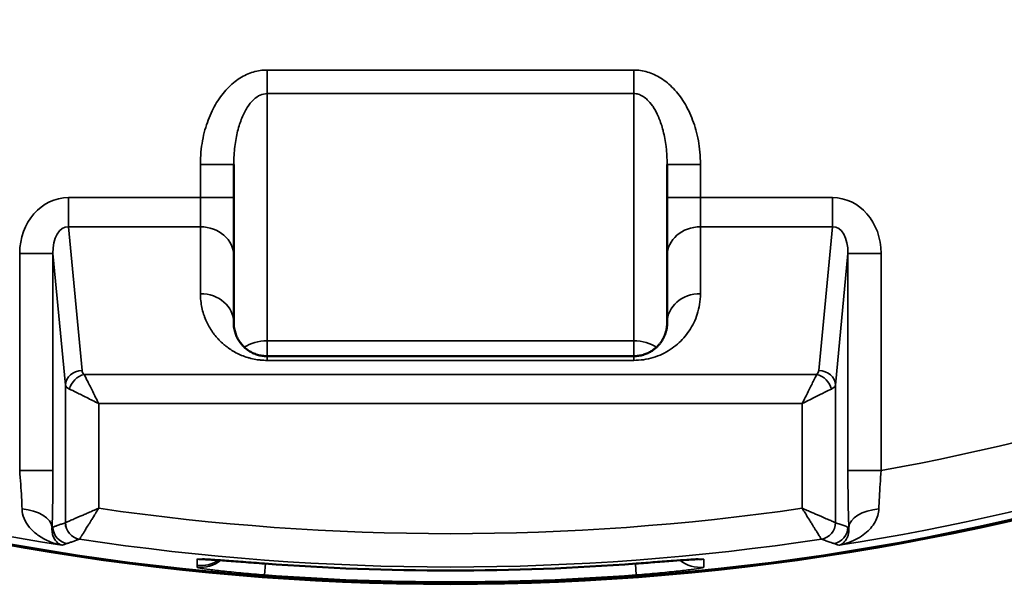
# Model space of a CAD drawing. Header units: millimetres. Extents: x 40 to 2195, y 40 to 1687.
# Tile 104 of 185: x 911 to 941, y 1337 to 1354. Entities that reach past the tile are written whole.
import ezdxf

# ---------------------------------------------------------------- set-up
doc = ezdxf.new("R2010")
doc.units = ezdxf.units.MM
doc.header["$LTSCALE"] = 8
for name, color, linetype, lineweight in [('Dimension (ISO)', 7, 'Continuous', 25), ('Visible (ISO)', 7, 'Continuous', 50), ('Visible Narrow (ISO)', 7, 'Continuous', 35)]:
    doc.layers.add(name, color=color, linetype=linetype, lineweight=lineweight)
doc.styles.add('Note Text (ANSI)', font='tahoma.ttf')
doc.dimstyles.new('Default (ISO)', dxfattribs={"dimscale": 8, "dimtxt": 1, "dimasz": 2.5, "dimexe": 3.175, "dimexo": 0, "dimgap": 0.762, "dimtad": 1, "dimrnd": 1e-08, "dimzin": 0, "dimdsep": 46, "dimtxsty": 'Note Text (ANSI)', "dimcen": 0.09, "dimdle": 10, "dimclrd": 1, "dimclre": 1, "dimclrt": 1, "dimazin": 0, "dimtfac": 3.5052, "dimtmove": 0, "dimatfit": 3, "dimfxl": 1, "dimtolj": 1, "dimtzin": 0, "dimlwd": -1, "dimlwe": -1, "dimarcsym": 0})

# ---------------------------------------------------------------- blocks, each defined once
blk = doc.blocks.new('*D21')
at = {"layer": 'Defpoints', "color": 0, "transparency": 16777216}
for p in [(917.958, 1414.332), (929.955, 1409.323)]:
    blk.add_point(p, dxfattribs=at)
at = {"layer": 'Dimension (ISO)', "color": 1, "transparency": 16777216}
for p, q in [((899.502, 1422.037), (881.046, 1429.743)), ((917.958, 1414.332), (929.955, 1409.323)), ((948.411, 1401.618), (1182.319, 1303.959))]:
    blk.add_line(p, q, dxfattribs=at)
for points in [[(900.786, 1425.113), (898.218, 1418.961), (917.958, 1414.332)], [(949.695, 1404.694), (947.126, 1398.542), (929.955, 1409.323)]]:
    blk.add_solid(points, dxfattribs=at)
at = {"layer": 'Dimension (ISO)', "color": 1, "transparency": 16777216, "insert": (1075.448, 1366.526), "char_height": 8, "attachment_point": 1, "rotation": 337.3392, "style": 'Note Text (ANSI)'}
blk.add_mtext('\\A1;∅13.00 mm [∅0.512 in]', dxfattribs=at)

msp = doc.modelspace()

# ---------------------------------------------------------------- linework, layer by layer
at = {"layer": 'Visible (ISO)'}
for p, q in [((916.478, 1349.827), (916.478, 1349.827)), ((917.476, 1349.827), (917.476, 1349.827)), ((930.437, 1349.827), (930.437, 1349.827)), ((931.435, 1349.827), (931.435, 1349.827)), ((917.456, 1349.413), (917.456, 1348.416)), ((930.456, 1348.416), (930.456, 1349.413)), ((917.456, 1348.416), (917.456, 1346.667)), ((930.456, 1346.667), (930.456, 1348.416)), ((917.456, 1346.667), (917.456, 1344.661)), ((930.456, 1344.661), (930.456, 1346.667)), ((918.456, 1343.661), (929.456, 1343.661))]:
    msp.add_line(p, q, dxfattribs=at)
for centre, radius, start, end in [((923.956, 1411.827), 75, 193.4934, 346.5066), ((923.956, 1411.827), 74.974, 193.4982, 346.5018), ((923.956, 1411.828), 67.697, 263.87655, 263.87663), ((923.956, 1411.831), 67.701, 276.12337, 276.12346), ((924.106, 1412.804), 71.238, 261.30068, 261.30069), ((923.991, 1411.604), 70.024, 278.69928, 278.69929), ((923.956, 1411.827), 74.594, 265.71403, 274.28597)]:
    msp.add_arc(centre, radius, start, end, dxfattribs=at)
msp.add_open_spline([(917.456, 1344.661), (917.456, 1344.605), (917.466, 1344.497), (917.502, 1344.351), (917.556, 1344.219), (917.624, 1344.1), (917.707, 1343.995), (917.802, 1343.901), (917.909, 1343.82), (918.029, 1343.753), (918.164, 1343.701), (918.31, 1343.668), (918.407, 1343.661), (918.456, 1343.661)], degree=3, dxfattribs=at)
for points, knots in [([(929.456, 1343.661), (929.505, 1343.661), (929.553, 1343.664), (929.602, 1343.671), (929.651, 1343.678), (929.7, 1343.69), (929.747, 1343.704), (929.751, 1343.705), (929.755, 1343.706), (929.759, 1343.708), (929.802, 1343.721), (929.843, 1343.737), (929.882, 1343.756), (929.889, 1343.759), (929.896, 1343.762), (929.902, 1343.766), (929.938, 1343.783), (929.971, 1343.802), (930.003, 1343.823), (930.012, 1343.829), (930.021, 1343.835), (930.03, 1343.842), (930.058, 1343.861), (930.085, 1343.883), (930.111, 1343.905), (930.122, 1343.914), (930.132, 1343.924), (930.143, 1343.933), (930.165, 1343.954), (930.186, 1343.976), (930.206, 1343.999), (930.218, 1344.012), (930.229, 1344.026), (930.24, 1344.039), (930.257, 1344.061), (930.273, 1344.082), (930.288, 1344.105), (930.3, 1344.123), (930.311, 1344.141), (930.322, 1344.159), (930.334, 1344.18), (930.345, 1344.202), (930.356, 1344.224), (930.367, 1344.247), (930.377, 1344.27), (930.387, 1344.294), (930.395, 1344.314), (930.402, 1344.335), (930.409, 1344.356), (930.418, 1344.384), (930.426, 1344.414), (930.433, 1344.445), (930.437, 1344.463), (930.441, 1344.482), (930.444, 1344.501), (930.449, 1344.537), (930.453, 1344.573), (930.455, 1344.612), (930.456, 1344.628), (930.456, 1344.644), (930.456, 1344.661)], [0.0000186, 0.0000186, 0.0000186, 0.0000186, 0.0909091, 0.0909091, 0.0909091, 0.1818182, 0.1818182, 0.1818182, 0.1893257, 0.1893257, 0.1893257, 0.2727273, 0.2727273, 0.2727273, 0.2873207, 0.2873207, 0.2873207, 0.3636364, 0.3636364, 0.3636364, 0.3852635, 0.3852635, 0.3852635, 0.4545455, 0.4545455, 0.4545455, 0.4832446, 0.4832446, 0.4832446, 0.5454545, 0.5454545, 0.5454545, 0.5811928, 0.5811928, 0.5811928, 0.6363636, 0.6363636, 0.6363636, 0.6791186, 0.6791186, 0.6791186, 0.7272727, 0.7272727, 0.7272727, 0.7770607, 0.7770607, 0.7770607, 0.8181818, 0.8181818, 0.8181818, 0.8750175, 0.8750175, 0.8750175, 0.9090909, 0.9090909, 0.9090909, 0.9728903, 0.9728903, 0.9728903, 1, 1, 1, 1]), ([(918.382, 1337.442), (918.165, 1337.458), (917.946, 1337.475), (917.54, 1337.505), (917.347, 1337.52), (917.013, 1337.544), (916.865, 1337.554), (916.699, 1337.564), (916.652, 1337.566), (916.581, 1337.569), (916.554, 1337.57), (916.527, 1337.571), (916.52, 1337.571), (916.52, 1337.571)], [0, 0, 0, 0, 0.0650718, 0.0650718, 0.128969, 0.128969, 0.1916968, 0.1916968, 0.2208081, 0.2208081, 0.2468876, 0.2468876, 0.2629594, 0.2629594, 0.2629594, 0.2629594]), ([(931.392, 1337.571), (931.392, 1337.571), (931.392, 1337.571), (931.391, 1337.571), (931.382, 1337.571), (931.348, 1337.57), (931.314, 1337.569), (931.213, 1337.564), (931.134, 1337.559), (930.927, 1337.545), (930.789, 1337.536), (930.471, 1337.513), (930.284, 1337.499), (929.91, 1337.471), (929.72, 1337.456), (929.531, 1337.442)], [0.1723638, 0.1723638, 0.1723638, 0.1723638, 0.174293, 0.174293, 0.1918653, 0.1918653, 0.2206441, 0.2206441, 0.2635852, 0.2635852, 0.3183331, 0.3183331, 0.3787526, 0.3787526, 0.4355283, 0.4355283, 0.4355283, 0.4355283])]:
    msp.add_open_spline(points, degree=3, knots=knots, dxfattribs=at)
at = {"layer": 'Visible Narrow (ISO)'}
for p, q in [((918.456, 1352.242), (918.456, 1351.534)), ((929.456, 1352.242), (918.456, 1352.242)), ((929.456, 1352.242), (929.456, 1351.534)), ((918.456, 1351.534), (918.456, 1344.12)), ((929.456, 1351.534), (918.456, 1351.534)), ((929.456, 1344.12), (929.456, 1351.534)), ((916.456, 1349.413), (917.456, 1349.413)), ((916.456, 1349.413), (916.456, 1348.416)), ((931.456, 1349.413), (930.456, 1349.413)), ((931.456, 1348.416), (931.456, 1349.413)), ((912.5, 1348.416), (916.456, 1348.416)), ((912.5, 1347.542), (912.5, 1348.416)), ((916.456, 1348.416), (917.456, 1348.416)), ((916.456, 1348.416), (916.456, 1347.542)), ((931.456, 1348.416), (930.456, 1348.416)), ((931.456, 1347.542), (931.456, 1348.416)), ((931.456, 1348.416), (935.413, 1348.416)), ((935.413, 1347.542), (935.413, 1348.416)), ((912.5, 1347.542), (916.456, 1347.542)), ((912.906, 1343.233), (912.5, 1347.542)), ((916.456, 1347.542), (916.456, 1345.535)), ((931.456, 1345.535), (931.456, 1347.542)), ((931.456, 1347.542), (935.413, 1347.542)), ((935.413, 1347.542), (935.007, 1343.233)), ((911.036, 1340.233), (911.036, 1346.743)), ((912.034, 1346.743), (911.036, 1346.743)), ((912.407, 1342.796), (912.034, 1346.743)), ((912.034, 1340.233), (912.034, 1346.743)), ((935.878, 1346.743), (935.506, 1342.796)), ((935.878, 1346.743), (936.877, 1346.743)), ((935.878, 1346.743), (935.878, 1340.233)), ((936.877, 1346.743), (936.877, 1340.233)), ((918.456, 1344.12), (918.456, 1343.661)), ((918.456, 1344.12), (929.456, 1344.12)), ((929.456, 1343.661), (929.456, 1344.12)), ((918.456, 1343.535), (918.456, 1343.661)), ((918.456, 1343.535), (929.456, 1343.535)), ((912.968, 1343.113), (934.945, 1343.113)), ((912.407, 1342.796), (912.407, 1338.669)), ((935.506, 1338.669), (935.506, 1342.796)), ((913.405, 1342.239), (913.405, 1339.099)), ((913.405, 1342.239), (934.507, 1342.239)), ((934.507, 1339.099), (934.507, 1342.239)), ((912.034, 1340.233), (911.036, 1340.233)), ((936.881, 1340.233), (935.879, 1340.233)), ((912.034, 1338.537), (912.007, 1338.528)), ((935.906, 1338.528), (935.879, 1338.537)), ((916.355, 1337.57), (916.355, 1337.385)), ((916.355, 1337.385), (916.355, 1337.333)), ((918.382, 1337.443), (918.382, 1337.442)), ((918.382, 1337.101), (918.407, 1337.44)), ((929.506, 1337.438), (929.531, 1337.101)), ((929.531, 1337.443), (929.531, 1337.442)), ((931.558, 1337.333), (931.558, 1337.57))]:
    msp.add_line(p, q, dxfattribs=at)
for centre, radius, start, end in [((923.956, 1411.827), 72.751, 280.23011, 310.45618), ((923.956, 1411.827), 74.75, 229.44234, 261.03244), ((923.956, 1411.827), 74.75, 278.96756, 310.55766), ((923.976, 1411.955), 70.393, 261.3084, 261.30841), ((924.33, 1409.387), 67.794, 278.69156, 278.69157), ((923.956, 1411.827), 73.489, 261.74541, 278.25456), ((923.956, 1411.827), 74.489, 261.41011, 278.58989), ((923.956, 1411.827), 74.593, 265.71403, 274.28597), ((923.956, 1411.827), 74.934, 265.7338, 274.2662)]:
    msp.add_arc(centre, radius, start, end, dxfattribs=at)
for centre, major_axis, ratio, start_param, end_param in [((912.538, 1346.7), (0.161, -1.71), 0.87326, 3.059562, 4.605016), ((935.375, 1346.7), (-0.16, -1.71), 0.873265, 1.677816, 3.223381), ((912.538, 1346.7), (0.079, -0.841), 0.592046, 3.05936, 4.604593), ((916.456, 1346.667), (1, 0), 0.874157, 0, 1.570796), ((931.456, 1346.667), (-1, 0), 0.874157, 4.712389, 6.283185), ((935.375, 1346.7), (-0.079, -0.841), 0.592064, 1.678304, 3.223768), ((916.456, 1344.661), (1, 0), 0.874157, 0, 1.570789), ((931.456, 1344.661), (-1, 0), 0.874157, 4.712389, 6.283185), ((918.456, 1343.413), (1, 0), 0.707107, 1.570796, 2.322113), ((929.456, 1343.413), (-1, 0), 0.707107, 3.96108, 4.712389), ((918.456, 1343.413), (1, 0), 0.707107, 2.65858, 2.658757), ((929.456, 1342.661), (0, 1), 0.000068, 0.000013, 0.507113), ((929.456, 1343.413), (-1, 0), 0.707103, 3.624551, 3.624619), ((912.906, 1342.796), (-0.498, -0.047), 0.873241, 4.630198, 6.175575), ((913.407, 1343.248), (-0.502, 0), 0.554602, 0.051886, 0.505739), ((934.564, 1343.239), (-0.443, -0.014), 0.585782, 2.584277, 3.068745), ((935.007, 1342.796), (0.498, -0.047), 0.873241, 0.10761, 1.652987), ((912.968, 1342.676), (-0.354, -0.354), 0.786317, 4.046027, 5.378748), ((934.945, 1342.676), (-0.354, 0.354), 0.786331, 4.046036, 5.378742), ((913.403, 1342.811), (-0.998, 0), 0.278053, 0.05249, 0.507729), ((934.497, 1342.812), (-1.01, 0.001), 0.276665, 2.637441, 3.089679), ((911.009, 1338.528), (0.999, -0.035), 0.557392, 0.063011, 1.492599), ((936.904, 1338.528), (-0.999, -0.035), 0.557366, 4.790555, 6.220097), ((912.533, 1338.537), (-0.165, 0.472), 0.998462, 1.234753, 2.649813), ((912.905, 1338.668), (0.167, -0.471), 0.998458, 4.372227, 5.792148), ((912.906, 1338.669), (0.326, -0.379), 0.997619, 4.003261, 5.421652), ((935.007, 1338.669), (-0.326, -0.379), 0.997619, 0.861535, 2.279925), ((935.007, 1338.668), (-0.167, -0.471), 0.998458, 0.491037, 1.910958), ((935.379, 1338.537), (0.165, 0.472), 0.998462, 3.633372, 5.048432), ((912.854, 1338.486), (-0.024, -0.312), 0.047408, 0.043377, 0.090314), ((916.456, 1338.564), (-1, 0), 0.999654, 1.468816, 1.675252), ((916.456, 1338.379), (-1, 0), 0.999654, 1.469071, 2.152369), ((916.456, 1338.327), (-1, 0), 0.999654, 1.469191, 2.233736), ((931.456, 1338.327), (1, 0), 0.999654, 4.049494, 4.814043), ((931.456, 1338.564), (1, 0), 0.999654, 4.607946, 4.814369)]:
    msp.add_ellipse(centre, major_axis=major_axis, ratio=ratio, start_param=start_param, end_param=end_param, dxfattribs=at)
for points, knots in [([(918.456, 1352.242), (918.317, 1352.241), (918.041, 1352.201), (917.638, 1352.018), (917.255, 1351.703), (916.933, 1351.281), (916.677, 1350.757), (916.503, 1350.138), (916.456, 1349.665), (916.456, 1349.413)], [0.0000025, 0.0000025, 0.0000025, 0.0000025, 0.1428571, 0.2857143, 0.4285714, 0.5714286, 0.7142857, 0.8571429, 1, 1, 1, 1]), ([(918.456, 1351.534), (918.388, 1351.534), (918.318, 1351.519), (918.25, 1351.489), (918.181, 1351.458), (918.114, 1351.412), (918.049, 1351.35), (917.983, 1351.288), (917.92, 1351.209), (917.861, 1351.117), (917.802, 1351.025), (917.749, 1350.92), (917.7, 1350.801), (917.652, 1350.683), (917.609, 1350.552), (917.574, 1350.409), (917.538, 1350.267), (917.509, 1350.112), (917.488, 1349.946), (917.468, 1349.779), (917.456, 1349.602), (917.456, 1349.413)], [0.0000113, 0.0000113, 0.0000113, 0.0000113, 0.1428571, 0.1428571, 0.1428571, 0.2857143, 0.2857143, 0.2857143, 0.4285714, 0.4285714, 0.4285714, 0.5714286, 0.5714286, 0.5714286, 0.7142857, 0.7142857, 0.7142857, 0.8571429, 0.8571429, 0.8571429, 1, 1, 1, 1]), ([(930.456, 1349.413), (930.456, 1349.594), (930.446, 1349.765), (930.427, 1349.926), (930.426, 1349.933), (930.425, 1349.939), (930.424, 1349.946), (930.404, 1350.112), (930.375, 1350.267), (930.339, 1350.41), (930.338, 1350.415), (930.336, 1350.421), (930.335, 1350.426), (930.3, 1350.563), (930.259, 1350.689), (930.212, 1350.802), (930.207, 1350.816), (930.201, 1350.83), (930.195, 1350.843), (930.151, 1350.945), (930.103, 1351.037), (930.051, 1351.119), (930.04, 1351.136), (930.028, 1351.153), (930.017, 1351.17), (929.968, 1351.24), (929.916, 1351.301), (929.862, 1351.352), (929.845, 1351.369), (929.827, 1351.384), (929.809, 1351.399), (929.76, 1351.438), (929.71, 1351.468), (929.66, 1351.49), (929.637, 1351.5), (929.613, 1351.509), (929.589, 1351.516), (929.545, 1351.528), (929.5, 1351.534), (929.456, 1351.534)], [0.0000003, 0.0000003, 0.0000003, 0.0000003, 0.137249, 0.137249, 0.137249, 0.1428571, 0.1428571, 0.1428571, 0.2857143, 0.2857143, 0.2857143, 0.2911322, 0.2911322, 0.2911322, 0.4285714, 0.4285714, 0.4285714, 0.4450049, 0.4450049, 0.4450049, 0.5714286, 0.5714286, 0.5714286, 0.5987335, 0.5987335, 0.5987335, 0.7142857, 0.7142857, 0.7142857, 0.7529471, 0.7529471, 0.7529471, 0.8571429, 0.8571429, 0.8571429, 0.9068051, 0.9068051, 0.9068051, 1, 1, 1, 1]), ([(916.456, 1345.535), (916.456, 1345.501), (916.457, 1345.467), (916.459, 1345.434), (916.463, 1345.358), (916.471, 1345.284), (916.482, 1345.213), (916.488, 1345.182), (916.493, 1345.151), (916.5, 1345.121), (916.514, 1345.052), (916.532, 1344.985), (916.553, 1344.921), (916.562, 1344.892), (916.572, 1344.864), (916.583, 1344.836), (916.606, 1344.774), (916.631, 1344.714), (916.66, 1344.656), (916.673, 1344.63), (916.686, 1344.604), (916.7, 1344.579), (916.73, 1344.523), (916.762, 1344.47), (916.797, 1344.419), (916.813, 1344.395), (916.829, 1344.371), (916.846, 1344.348), (916.883, 1344.299), (916.921, 1344.252), (916.961, 1344.207), (916.98, 1344.185), (917, 1344.164), (917.02, 1344.144), (917.061, 1344.1), (917.105, 1344.059), (917.151, 1344.02), (917.173, 1344.001), (917.196, 1343.982), (917.219, 1343.964), (917.266, 1343.927), (917.315, 1343.891), (917.366, 1343.858), (917.391, 1343.842), (917.417, 1343.826), (917.443, 1343.81), (917.496, 1343.78), (917.55, 1343.751), (917.607, 1343.724), (917.635, 1343.711), (917.664, 1343.698), (917.693, 1343.686), (917.752, 1343.662), (917.813, 1343.64), (917.875, 1343.621), (917.907, 1343.612), (917.939, 1343.603), (917.971, 1343.595), (918.034, 1343.579), (918.099, 1343.566), (918.163, 1343.556), (918.197, 1343.551), (918.231, 1343.547), (918.264, 1343.544), (918.328, 1343.538), (918.392, 1343.535), (918.456, 1343.535)], [0, 0, 0, 0, 0.0275149, 0.0275149, 0.0275149, 0.0909091, 0.0909091, 0.0909091, 0.1187346, 0.1187346, 0.1187346, 0.1818182, 0.1818182, 0.1818182, 0.2100499, 0.2100499, 0.2100499, 0.2727273, 0.2727273, 0.2727273, 0.3013348, 0.3013348, 0.3013348, 0.3636364, 0.3636364, 0.3636364, 0.392624, 0.392624, 0.392624, 0.4545455, 0.4545455, 0.4545455, 0.4839158, 0.4839158, 0.4839158, 0.5454545, 0.5454545, 0.5454545, 0.5751533, 0.5751533, 0.5751533, 0.6363636, 0.6363636, 0.6363636, 0.6665373, 0.6665373, 0.6665373, 0.7272727, 0.7272727, 0.7272727, 0.7576175, 0.7576175, 0.7576175, 0.8181818, 0.8181818, 0.8181818, 0.8490406, 0.8490406, 0.8490406, 0.9090909, 0.9090909, 0.9090909, 0.9406005, 0.9406005, 0.9406005, 1, 1, 1, 1]), ([(929.456, 1343.535), (929.553, 1343.535), (929.65, 1343.542), (929.747, 1343.556), (929.845, 1343.571), (929.944, 1343.593), (930.038, 1343.621), (930.133, 1343.65), (930.222, 1343.685), (930.308, 1343.725), (930.393, 1343.765), (930.474, 1343.81), (930.55, 1343.86), (930.626, 1343.91), (930.698, 1343.965), (930.766, 1344.023), (930.834, 1344.082), (930.897, 1344.145), (930.956, 1344.211), (931.015, 1344.278), (931.07, 1344.349), (931.12, 1344.424), (931.17, 1344.499), (931.215, 1344.578), (931.256, 1344.661), (931.296, 1344.745), (931.332, 1344.832), (931.361, 1344.925), (931.391, 1345.017), (931.414, 1345.113), (931.431, 1345.215), (931.447, 1345.317), (931.456, 1345.423), (931.456, 1345.535)], [0.0000033, 0.0000033, 0.0000033, 0.0000033, 0.0909091, 0.0909091, 0.0909091, 0.1818182, 0.1818182, 0.1818182, 0.2727273, 0.2727273, 0.2727273, 0.3636364, 0.3636364, 0.3636364, 0.4545455, 0.4545455, 0.4545455, 0.5454545, 0.5454545, 0.5454545, 0.6363636, 0.6363636, 0.6363636, 0.7272727, 0.7272727, 0.7272727, 0.8181818, 0.8181818, 0.8181818, 0.9090909, 0.9090909, 0.9090909, 1, 1, 1, 1]), ([(913.405, 1342.239), (913.341, 1342.363), (913.222, 1342.607), (913.067, 1342.916), (912.995, 1343.059), (912.968, 1343.113)], [0, 0, 0, 0, 0.3333333, 0.6666667, 0.9999964, 0.9999964, 0.9999964, 0.9999964]), ([(934.945, 1343.113), (934.917, 1343.059), (934.846, 1342.916), (934.691, 1342.608), (934.572, 1342.364), (934.507, 1342.239)], [0.0000003, 0.0000003, 0.0000003, 0.0000003, 0.3333333, 0.6666667, 1, 1, 1, 1]), ([(912.531, 1342.676), (912.585, 1342.649), (912.728, 1342.578), (913.037, 1342.422), (913.281, 1342.303), (913.405, 1342.239)], [0.0000069, 0.0000069, 0.0000069, 0.0000069, 0.3333333, 0.6666667, 1, 1, 1, 1]), ([(934.507, 1342.239), (934.632, 1342.303), (934.876, 1342.422), (935.184, 1342.578), (935.328, 1342.649), (935.382, 1342.676)], [0, 0, 0, 0, 0.3333333, 0.6666667, 0.9999988, 0.9999988, 0.9999988, 0.9999988]), ([(911.106, 1339.081), (911.103, 1339.192), (911.093, 1339.43), (911.069, 1339.821), (911.048, 1340.095), (911.036, 1340.233)], [0.0000016, 0.0000016, 0.0000016, 0.0000016, 0.3333333, 0.6666667, 1, 1, 1, 1]), ([(936.877, 1340.233), (936.865, 1340.096), (936.844, 1339.821), (936.82, 1339.43), (936.81, 1339.192), (936.807, 1339.081)], [0.0000001, 0.0000001, 0.0000001, 0.0000001, 0.3333333, 0.6666667, 1, 1, 1, 1]), ([(913.405, 1339.099), (913.348, 1339.074), (913.293, 1339.051), (913.241, 1339.029), (913.189, 1339.006), (913.14, 1338.985), (913.094, 1338.965), (913.049, 1338.945), (913.006, 1338.927), (912.966, 1338.91), (912.926, 1338.892), (912.889, 1338.876), (912.854, 1338.861), (912.819, 1338.847), (912.787, 1338.833), (912.757, 1338.82), (912.727, 1338.807), (912.7, 1338.795), (912.674, 1338.784), (912.648, 1338.773), (912.625, 1338.763), (912.603, 1338.753), (912.581, 1338.744), (912.562, 1338.735), (912.543, 1338.728), (912.525, 1338.72), (912.509, 1338.713), (912.494, 1338.706), (912.479, 1338.7), (912.466, 1338.694), (912.454, 1338.689), (912.442, 1338.684), (912.432, 1338.68), (912.423, 1338.676), (912.415, 1338.672), (912.409, 1338.67), (912.406, 1338.669)], [0, 0, 0, 0, 0.083333, 0.083333, 0.083333, 0.166667, 0.166667, 0.166667, 0.25, 0.25, 0.25, 0.333333, 0.333333, 0.333333, 0.416667, 0.416667, 0.416667, 0.5, 0.5, 0.5, 0.583333, 0.583333, 0.583333, 0.666667, 0.666667, 0.666667, 0.75, 0.75, 0.75, 0.833333, 0.833333, 0.833333, 0.916667, 0.916667, 0.916667, 1, 1, 1, 1]), ([(912.832, 1338.175), (912.832, 1338.176), (912.832, 1338.176), (912.832, 1338.177), (912.834, 1338.179), (912.837, 1338.184), (912.841, 1338.19), (912.842, 1338.192), (912.843, 1338.194), (912.845, 1338.196), (912.849, 1338.203), (912.853, 1338.21), (912.859, 1338.219), (912.861, 1338.222), (912.863, 1338.226), (912.866, 1338.23), (912.871, 1338.238), (912.876, 1338.246), (912.882, 1338.256), (912.885, 1338.261), (912.889, 1338.267), (912.892, 1338.273), (912.898, 1338.282), (912.904, 1338.291), (912.91, 1338.302), (912.915, 1338.309), (912.92, 1338.318), (912.926, 1338.326), (912.932, 1338.336), (912.938, 1338.346), (912.945, 1338.357), (912.952, 1338.368), (912.959, 1338.379), (912.966, 1338.391), (912.972, 1338.401), (912.979, 1338.411), (912.986, 1338.422), (912.995, 1338.437), (913.004, 1338.452), (913.015, 1338.469), (913.021, 1338.478), (913.027, 1338.489), (913.034, 1338.499), (913.046, 1338.518), (913.058, 1338.539), (913.071, 1338.56), (913.077, 1338.569), (913.083, 1338.579), (913.089, 1338.589), (913.105, 1338.613), (913.121, 1338.64), (913.138, 1338.667), (913.143, 1338.675), (913.148, 1338.684), (913.153, 1338.692), (913.173, 1338.724), (913.194, 1338.757), (913.215, 1338.792), (913.219, 1338.798), (913.223, 1338.805), (913.227, 1338.811), (913.252, 1338.851), (913.277, 1338.892), (913.305, 1338.936), (913.307, 1338.94), (913.309, 1338.944), (913.311, 1338.947), (913.341, 1338.995), (913.372, 1339.046), (913.405, 1339.099)], [0.0000001, 0.0000001, 0.0000001, 0.0000001, 0.0136666, 0.0136666, 0.0136666, 0.0833333, 0.0833333, 0.0833333, 0.1033822, 0.1033822, 0.1033822, 0.1666667, 0.1666667, 0.1666667, 0.193197, 0.193197, 0.193197, 0.25, 0.25, 0.25, 0.2825778, 0.2825778, 0.2825778, 0.3333333, 0.3333333, 0.3333333, 0.3723246, 0.3723246, 0.3723246, 0.4166667, 0.4166667, 0.4166667, 0.4619931, 0.4619931, 0.4619931, 0.5, 0.5, 0.5, 0.5516579, 0.5516579, 0.5516579, 0.5833333, 0.5833333, 0.5833333, 0.6413226, 0.6413226, 0.6413226, 0.6666667, 0.6666667, 0.6666667, 0.7309685, 0.7309685, 0.7309685, 0.75, 0.75, 0.75, 0.8206505, 0.8206505, 0.8206505, 0.8333333, 0.8333333, 0.8333333, 0.9103147, 0.9103147, 0.9103147, 0.9166667, 0.9166667, 0.9166667, 1, 1, 1, 1]), ([(935.506, 1338.669), (935.504, 1338.67), (935.496, 1338.673), (935.486, 1338.678), (935.476, 1338.682), (935.463, 1338.688), (935.448, 1338.694), (935.433, 1338.7), (935.416, 1338.708), (935.397, 1338.716), (935.378, 1338.724), (935.358, 1338.733), (935.336, 1338.742), (935.315, 1338.751), (935.292, 1338.761), (935.267, 1338.772), (935.243, 1338.782), (935.217, 1338.793), (935.191, 1338.805), (935.164, 1338.816), (935.136, 1338.828), (935.107, 1338.841), (935.078, 1338.853), (935.047, 1338.867), (935.014, 1338.881), (934.982, 1338.895), (934.948, 1338.91), (934.911, 1338.925), (934.874, 1338.941), (934.834, 1338.958), (934.792, 1338.977), (934.75, 1338.995), (934.705, 1339.015), (934.657, 1339.035), (934.61, 1339.055), (934.56, 1339.076), (934.507, 1339.099)], [0, 0, 0, 0, 0.083333, 0.083333, 0.083333, 0.166667, 0.166667, 0.166667, 0.25, 0.25, 0.25, 0.333333, 0.333333, 0.333333, 0.416667, 0.416667, 0.416667, 0.5, 0.5, 0.5, 0.583333, 0.583333, 0.583333, 0.666667, 0.666667, 0.666667, 0.75, 0.75, 0.75, 0.833333, 0.833333, 0.833333, 0.916667, 0.916667, 0.916667, 1, 1, 1, 1]), ([(934.507, 1339.099), (934.537, 1339.05), (934.566, 1339.005), (934.593, 1338.961), (934.62, 1338.917), (934.646, 1338.875), (934.67, 1338.836), (934.695, 1338.797), (934.717, 1338.76), (934.738, 1338.726), (934.76, 1338.692), (934.779, 1338.66), (934.798, 1338.63), (934.817, 1338.6), (934.834, 1338.571), (934.851, 1338.544), (934.868, 1338.517), (934.884, 1338.491), (934.9, 1338.467), (934.915, 1338.442), (934.93, 1338.418), (934.944, 1338.396), (934.958, 1338.374), (934.971, 1338.352), (934.983, 1338.332), (934.996, 1338.312), (935.008, 1338.293), (935.018, 1338.276), (935.029, 1338.259), (935.039, 1338.243), (935.048, 1338.229), (935.056, 1338.215), (935.064, 1338.203), (935.07, 1338.194), (935.076, 1338.184), (935.08, 1338.178), (935.081, 1338.175)], [0, 0, 0, 0, 0.0833333, 0.0833333, 0.0833333, 0.1666667, 0.1666667, 0.1666667, 0.25, 0.25, 0.25, 0.3333333, 0.3333333, 0.3333333, 0.4166667, 0.4166667, 0.4166667, 0.5, 0.5, 0.5, 0.5833333, 0.5833333, 0.5833333, 0.6666667, 0.6666667, 0.6666667, 0.75, 0.75, 0.75, 0.8333333, 0.8333333, 0.8333333, 0.9166667, 0.9166667, 0.9166667, 1, 1, 1, 1]), ([(912.305, 1337.991), (912.162, 1338.018), (912.03, 1338.059), (911.909, 1338.111), (911.788, 1338.162), (911.68, 1338.225), (911.583, 1338.295), (911.487, 1338.365), (911.403, 1338.442), (911.334, 1338.526), (911.265, 1338.61), (911.209, 1338.7), (911.171, 1338.793), (911.132, 1338.886), (911.109, 1338.982), (911.106, 1339.081)], [0, 0, 0, 0, 0.2, 0.2, 0.2, 0.4, 0.4, 0.4, 0.6, 0.6, 0.6, 0.8, 0.8, 0.8, 1, 1, 1, 1]), ([(936.807, 1339.081), (936.805, 1339.015), (936.783, 1338.883), (936.701, 1338.689), (936.571, 1338.505), (936.396, 1338.336), (936.178, 1338.188), (935.917, 1338.067), (935.715, 1338.011), (935.608, 1337.991)], [0.0000033, 0.0000033, 0.0000033, 0.0000033, 0.1428571, 0.2857143, 0.4285714, 0.5714286, 0.7142857, 0.8571429, 1, 1, 1, 1]), ([(912.305, 1337.991), (912.264, 1338.003), (912.227, 1338.023), (912.194, 1338.048), (912.16, 1338.073), (912.131, 1338.103), (912.106, 1338.137), (912.081, 1338.171), (912.06, 1338.209), (912.044, 1338.251), (912.027, 1338.292), (912.016, 1338.337), (912.009, 1338.383), (912.003, 1338.43), (912.002, 1338.478), (912.007, 1338.528)], [0, 0, 0, 0, 0.2, 0.2, 0.2, 0.4, 0.4, 0.4, 0.6, 0.6, 0.6, 0.8, 0.8, 0.8, 1, 1, 1, 1]), ([(912.406, 1338.669), (912.366, 1338.654), (912.326, 1338.64), (912.285, 1338.626), (912.28, 1338.624), (912.275, 1338.622), (912.271, 1338.621), (912.235, 1338.608), (912.199, 1338.595), (912.162, 1338.582), (912.134, 1338.572), (912.105, 1338.562), (912.076, 1338.552), (912.062, 1338.547), (912.048, 1338.542), (912.034, 1338.537)], [0.0001889, 0.0001889, 0.0001889, 0.0001889, 0.3333333, 0.3333333, 0.3333333, 0.3730061, 0.3730061, 0.3730061, 0.6666667, 0.6666667, 0.6666667, 0.8916962, 0.8916962, 0.8916962, 1, 1, 1, 1]), ([(935.879, 1338.537), (935.838, 1338.552), (935.797, 1338.566), (935.757, 1338.58), (935.716, 1338.595), (935.675, 1338.609), (935.633, 1338.624), (935.592, 1338.638), (935.549, 1338.653), (935.506, 1338.669)], [0, 0, 0, 0, 0.3333333, 0.3333333, 0.3333333, 0.6666667, 0.6666667, 0.6666667, 0.9998232, 0.9998232, 0.9998232, 0.9998232]), ([(935.906, 1338.528), (935.906, 1338.52), (935.907, 1338.512), (935.908, 1338.504), (935.909, 1338.479), (935.909, 1338.454), (935.908, 1338.429), (935.907, 1338.417), (935.906, 1338.405), (935.905, 1338.393), (935.902, 1338.372), (935.899, 1338.352), (935.894, 1338.332), (935.891, 1338.317), (935.887, 1338.301), (935.882, 1338.286), (935.877, 1338.271), (935.872, 1338.256), (935.866, 1338.242), (935.858, 1338.223), (935.85, 1338.206), (935.84, 1338.189), (935.835, 1338.179), (935.829, 1338.169), (935.822, 1338.159), (935.81, 1338.14), (935.796, 1338.121), (935.78, 1338.104), (935.775, 1338.099), (935.77, 1338.093), (935.765, 1338.087), (935.746, 1338.068), (935.725, 1338.051), (935.703, 1338.036), (935.7, 1338.034), (935.697, 1338.032), (935.693, 1338.03), (935.667, 1338.014), (935.639, 1338), (935.608, 1337.991)], [0.0000031, 0.0000031, 0.0000031, 0.0000031, 0.0348896, 0.0348896, 0.0348896, 0.1428571, 0.1428571, 0.1428571, 0.1957677, 0.1957677, 0.1957677, 0.2857143, 0.2857143, 0.2857143, 0.3566073, 0.3566073, 0.3566073, 0.4285714, 0.4285714, 0.4285714, 0.5174483, 0.5174483, 0.5174483, 0.5714286, 0.5714286, 0.5714286, 0.678264, 0.678264, 0.678264, 0.7142857, 0.7142857, 0.7142857, 0.8391292, 0.8391292, 0.8391292, 0.8571429, 0.8571429, 0.8571429, 1, 1, 1, 1]), ([(912.456, 1338.044), (912.432, 1338.035), (912.407, 1338.026), (912.382, 1338.018), (912.356, 1338.009), (912.331, 1338), (912.305, 1337.991)], [0, 0, 0, 0, 0.5, 0.5, 0.5, 1, 1, 1, 1]), ([(912.831, 1338.174), (912.79, 1338.16), (912.75, 1338.146), (912.709, 1338.131), (912.704, 1338.13), (912.699, 1338.128), (912.694, 1338.126), (912.658, 1338.114), (912.622, 1338.101), (912.585, 1338.088), (912.557, 1338.078), (912.528, 1338.068), (912.499, 1338.058), (912.485, 1338.053), (912.471, 1338.049), (912.456, 1338.044)], [0, 0, 0, 0, 0.333333, 0.333333, 0.333333, 0.372385, 0.372385, 0.372385, 0.666667, 0.666667, 0.666667, 0.891594, 0.891594, 0.891594, 1, 1, 1, 1]), ([(935.081, 1338.175), (935.082, 1338.175), (935.082, 1338.175), (935.082, 1338.175), (935.082, 1338.174), (935.082, 1338.174), (935.082, 1338.174)], [0, 0, 0, 0, 0.5, 0.5, 0.5, 1, 1, 1, 1]), ([(935.456, 1338.044), (935.443, 1338.048), (935.429, 1338.053), (935.415, 1338.058), (935.388, 1338.067), (935.361, 1338.077), (935.334, 1338.086), (935.294, 1338.1), (935.254, 1338.114), (935.214, 1338.128), (935.212, 1338.129), (935.211, 1338.129), (935.21, 1338.13), (935.168, 1338.144), (935.125, 1338.159), (935.082, 1338.174)], [0, 0, 0, 0, 0.1123865, 0.1123865, 0.1123865, 0.3333333, 0.3333333, 0.3333333, 0.6557076, 0.6557076, 0.6557076, 0.6666667, 0.6666667, 0.6666667, 1, 1, 1, 1]), ([(935.608, 1337.991), (935.582, 1338), (935.557, 1338.009), (935.532, 1338.018), (935.506, 1338.026), (935.481, 1338.035), (935.456, 1338.044)], [0, 0, 0, 0, 0.5, 0.5, 0.5, 1, 1, 1, 1]), ([(916.355, 1337.333), (916.355, 1337.327), (916.421, 1337.31), (916.708, 1337.266), (917.161, 1337.211), (917.741, 1337.153), (918.16, 1337.118), (918.382, 1337.101)], [0.0000001, 0.0000001, 0.0000001, 0.0000001, 0.2, 0.4, 0.6, 0.8, 1, 1, 1, 1]), ([(929.531, 1337.101), (929.752, 1337.118), (930.171, 1337.153), (930.751, 1337.211), (931.204, 1337.266), (931.492, 1337.31), (931.558, 1337.327), (931.558, 1337.333)], [0, 0, 0, 0, 0.2, 0.4, 0.6, 0.8, 1, 1, 1, 1])]:
    msp.add_open_spline(points, degree=3, knots=knots, dxfattribs=at)
for points in [[(931.456, 1349.413), (931.456, 1349.665), (931.41, 1350.138), (931.236, 1350.758), (930.979, 1351.283), (930.656, 1351.705), (930.273, 1352.02), (929.864, 1352.203), (929.593, 1352.241), (929.456, 1352.242)], [(912.007, 1338.528), (912.013, 1338.694), (912.023, 1339.041), (912.032, 1339.624), (912.034, 1340.026), (912.034, 1340.233)], [(935.878, 1340.233), (935.878, 1340.027), (935.881, 1339.625), (935.89, 1339.042), (935.9, 1338.694), (935.906, 1338.528)], [(918.382, 1337.443), (918.16, 1337.459), (917.74, 1337.491), (917.16, 1337.534), (916.708, 1337.565), (916.421, 1337.579), (916.355, 1337.575), (916.355, 1337.57)], [(931.558, 1337.57), (931.558, 1337.575), (931.492, 1337.579), (931.205, 1337.565), (930.753, 1337.534), (930.174, 1337.491), (929.754, 1337.459), (929.531, 1337.443)]]:
    msp.add_open_spline(points, degree=3, dxfattribs=at)

# ---------------------------------------------------------------- dimensions: what is measured, and where the dimension line sits
at = {"layer": 'Dimension (ISO)', "color": 1, "true_color": 0xff0000}
dim = msp.add_diameter_dim_2p(p1=(917.958, 1414.332), p2=(929.955, 1409.323), text='<> mm [∅0.512 in]', dimstyle='Default (ISO)', override={"dimgap": 0.762, "dimdec": 2, "dimlfac": 1, "dimpost": '', "dimtol": 0, "dimlim": 0, "dimtp": 0, "dimtm": 0, "dimtdec": 2, "dimatfit": 2}, dxfattribs=at)
dim.commit()
dim.dimension.update_dxf_attribs({"geometry": '*D21', "text_midpoint": (1122.88, 1328.775), "dimtype": 163})

doc.saveas('drawing.dxf')
